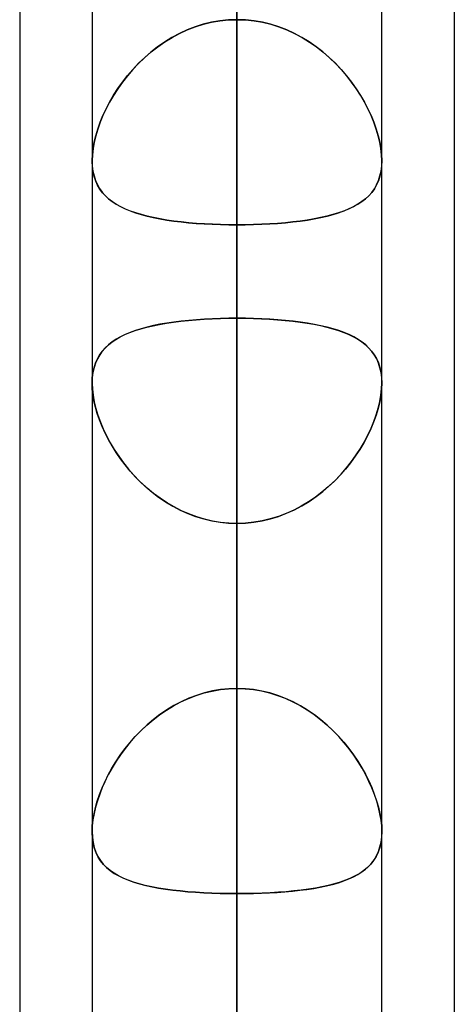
# Model space of a CAD drawing. Header units: millimetres. Extents: x -120 to 100, y -270 to 270.
# Tile 15 of 79: x -50 to -46.98, y -117.39 to -110.54. Entities that reach past the tile are written whole.
import ezdxf

# ---------------------------------------------------------------- set-up
doc = ezdxf.new("R2010")
doc.units = ezdxf.units.MM
doc.layers.add('MAIN-1', color=7, linetype='Continuous')
doc.layers.add('MAIN-2', color=7, linetype='Continuous')

msp = doc.modelspace()

# ---------------------------------------------------------------- linework, layer by layer
at = {"layer": 'MAIN-1'}
for p, q in [((-48.4888, 0), (-48.4888, -138.9628)), ((-49.4963, 0), (-49.4963, -138.4234)), ((-47.4813, -138.299), (-47.4813, 0)), ((-50, -72.5946), (-50, -139.2762)), ((-46.9775, -73.0349), (-46.9775, -138.4973)), ((-49.4963, -111.5247), (-49.4963, -111.5238)), ((-49.4963, -111.5256), (-49.4963, -111.5247)), ((-49.4963, -111.5264), (-49.4963, -111.5256)), ((-49.4963, -111.5273), (-49.4963, -111.5264)), ((-49.4963, -111.5282), (-49.4963, -111.5273)), ((-49.4962, -111.5291), (-49.4963, -111.5282)), ((-47.4812, -111.5254), (-47.4813, -111.5258)), ((-47.4812, -111.5239), (-47.4812, -111.5242)), ((-47.4812, -111.5242), (-47.4812, -111.5245)), ((-47.4812, -111.5245), (-47.4812, -111.5248)), ((-47.4812, -111.5248), (-47.4812, -111.5251)), ((-47.4812, -111.5251), (-47.4812, -111.5254)), ((-47.4813, -113.069), (-47.4812, -113.0692)), ((-47.4812, -113.0692), (-47.4812, -113.0694)), ((-47.4812, -113.0694), (-47.4812, -113.0696)), ((-47.4812, -113.0696), (-47.4812, -113.0698)), ((-47.4812, -113.0698), (-47.4812, -113.07)), ((-47.4812, -113.07), (-47.4812, -113.0702)), ((-49.4963, -116.1873), (-49.4963, -116.1859)), ((-49.4963, -116.1888), (-49.4963, -116.1873)), ((-49.4963, -116.1902), (-49.4963, -116.1888)), ((-49.4963, -116.1917), (-49.4963, -116.1902)), ((-49.4962, -116.1931), (-49.4963, -116.1917)), ((-49.4962, -116.1946), (-49.4962, -116.1931))]:
    msp.add_line(p, q, dxfattribs=at)
at = {"layer": 'MAIN-2'}
for p, q in [((-48.4888, 0), (-48.4888, -137.4307)), ((-48.4888, 0), (-48.4888, -126.3116)), ((-48.4888, 0), (-48.4888, -127.7372)), ((-48.4888, 0), (-48.4888, -115.1915)), ((-48.4888, 0), (-48.4888, -116.6172)), ((-48.4888, -138.9628), (-48.4888, 0)), ((-48.4888, -137.4307), (-48.4888, 0)), ((-48.4888, -127.7372), (-48.4888, 0)), ((-48.4888, -126.3116), (-48.4888, 0)), ((-48.4888, -116.6172), (-48.4888, 0)), ((-48.4888, -115.1915), (-48.4888, 0)), ((-48.4888, -90.37), (-48.4888, -121.9075)), ((-48.4888, -123.9225), (-48.4888, -91.7966)), ((-48.4888, -101.4958), (-48.4888, -137.6245)), ((-48.4888, -139.6395), (-48.4888, -102.9219)), ((-48.4888, -102.9219), (-48.4888, -112.619)), ((-48.4888, -112.619), (-48.4888, -102.9219)), ((-48.4888, -115.1915), (-48.4888, -105.496)), ((-48.4888, -105.496), (-48.4888, -115.1915)), ((-48.4888, -107.6956), (-48.4888, -111.9701)), ((-48.4888, -111.9701), (-48.4888, -107.6956)), ((-48.4888, -107.6956), (-48.4888, -117.3861)), ((-48.4888, -117.3861), (-48.4888, -107.6956)), ((-48.6072, -110.5531), (-48.5482, -110.547)), ((-48.5482, -110.547), (-48.6072, -110.5532)), ((-48.5482, -110.547), (-48.4888, -110.545)), ((-48.4888, -110.545), (-48.5482, -110.547)), ((-48.4888, -110.545), (-48.4293, -110.547)), ((-48.4293, -110.547), (-48.4888, -110.545)), ((-48.4293, -110.547), (-48.3703, -110.5532)), ((-48.3703, -110.5531), (-48.4293, -110.547)), ((-48.8356, -110.6165), (-48.8896, -110.6413)), ((-48.8884, -110.6407), (-48.8344, -110.616)), ((-48.78, -110.595), (-48.8356, -110.6165)), ((-48.8344, -110.616), (-48.7791, -110.5947)), ((-48.7232, -110.5772), (-48.78, -110.595)), ((-48.7791, -110.5947), (-48.7227, -110.5771)), ((-48.6656, -110.5632), (-48.7232, -110.5772)), ((-48.7227, -110.5771), (-48.6654, -110.5632)), ((-48.6072, -110.5532), (-48.6656, -110.5632)), ((-48.6654, -110.5632), (-48.6072, -110.5531)), ((-48.3121, -110.5632), (-48.3703, -110.5531)), ((-48.3703, -110.5532), (-48.3119, -110.5632)), ((-48.2548, -110.5771), (-48.3121, -110.5632)), ((-48.3119, -110.5632), (-48.2543, -110.5772)), ((-48.1984, -110.5947), (-48.2548, -110.5771)), ((-48.2543, -110.5772), (-48.1975, -110.595)), ((-48.1431, -110.616), (-48.1984, -110.5947)), ((-48.1975, -110.595), (-48.1419, -110.6165)), ((-48.0891, -110.6407), (-48.1431, -110.616)), ((-48.1419, -110.6165), (-48.0879, -110.6413)), ((-48.9419, -110.6693), (-48.9924, -110.7003)), ((-48.9911, -110.6994), (-48.9406, -110.6686)), ((-48.8896, -110.6413), (-48.9419, -110.6693)), ((-48.9406, -110.6686), (-48.8884, -110.6407)), ((-48.0368, -110.6686), (-48.0891, -110.6407)), ((-48.0879, -110.6413), (-48.0356, -110.6693)), ((-47.9864, -110.6994), (-48.0368, -110.6686)), ((-48.0356, -110.6693), (-47.9851, -110.7003)), ((-49.041, -110.734), (-49.0877, -110.7703)), ((-49.0861, -110.769), (-49.0396, -110.7329)), ((-48.9924, -110.7003), (-49.041, -110.734)), ((-49.0396, -110.7329), (-48.9911, -110.6994)), ((-47.938, -110.7329), (-47.9864, -110.6994)), ((-47.9851, -110.7003), (-47.9365, -110.734)), ((-47.8914, -110.769), (-47.938, -110.7329)), ((-47.9365, -110.734), (-47.8898, -110.7703)), ((-49.1322, -110.8089), (-49.1743, -110.8493)), ((-49.1728, -110.8477), (-49.1305, -110.8073)), ((-49.0877, -110.7703), (-49.1322, -110.8089)), ((-49.1305, -110.8073), (-49.0861, -110.769)), ((-47.847, -110.8073), (-47.8914, -110.769)), ((-47.8898, -110.7703), (-47.8453, -110.8089)), ((-47.8047, -110.8477), (-47.847, -110.8073)), ((-47.8453, -110.8089), (-47.8032, -110.8493)), ((-49.214, -110.8914), (-49.2512, -110.9348)), ((-49.2503, -110.9336), (-49.2127, -110.89)), ((-49.1743, -110.8493), (-49.214, -110.8914)), ((-49.2127, -110.89), (-49.1728, -110.8477)), ((-47.7648, -110.89), (-47.8047, -110.8477)), ((-47.8032, -110.8493), (-47.7635, -110.8914)), ((-47.7272, -110.9336), (-47.7648, -110.89)), ((-47.7635, -110.8914), (-47.7263, -110.9348)), ((-49.2512, -110.9348), (-49.2859, -110.9793)), ((-49.2853, -110.9784), (-49.2503, -110.9336)), ((-47.6922, -110.9784), (-47.7272, -110.9336)), ((-47.7263, -110.9348), (-47.6916, -110.9793)), ((-49.3181, -111.0247), (-49.3477, -111.0706)), ((-49.3476, -111.0705), (-49.3177, -111.0241)), ((-49.2859, -110.9793), (-49.3181, -111.0247)), ((-49.3177, -111.0241), (-49.2853, -110.9784)), ((-47.6598, -111.0241), (-47.6922, -110.9784)), ((-47.6916, -110.9793), (-47.6594, -111.0247)), ((-47.6299, -111.0705), (-47.6598, -111.0241)), ((-47.6594, -111.0247), (-47.6298, -111.0706)), ((-49.3749, -111.1173), (-49.3476, -111.0705)), ((-49.3477, -111.0706), (-49.3747, -111.1169)), ((-47.6026, -111.1173), (-47.6299, -111.0705)), ((-47.6298, -111.0706), (-47.6028, -111.1169)), ((-49.4214, -111.2111), (-49.3995, -111.1642)), ((-49.3992, -111.1637), (-49.4213, -111.2107)), ((-49.3995, -111.1642), (-49.3749, -111.1173)), ((-49.3747, -111.1169), (-49.3992, -111.1637)), ((-47.6028, -111.1169), (-47.5783, -111.1637)), ((-47.578, -111.1642), (-47.6026, -111.1173)), ((-47.5783, -111.1637), (-47.5562, -111.2107)), ((-47.5561, -111.2111), (-47.578, -111.1642)), ((-49.4408, -111.2581), (-49.4214, -111.2111)), ((-49.4213, -111.2107), (-49.4407, -111.2578)), ((-47.5562, -111.2107), (-47.5368, -111.2578)), ((-47.5367, -111.2581), (-47.5561, -111.2111)), ((-49.4407, -111.2578), (-49.4574, -111.3046)), ((-49.4574, -111.3048), (-49.4408, -111.2581)), ((-47.5368, -111.2578), (-47.5201, -111.3046)), ((-47.5201, -111.3048), (-47.5367, -111.2581)), ((-49.4712, -111.351), (-49.4822, -111.3966)), ((-49.4821, -111.3964), (-49.4712, -111.351)), ((-49.4574, -111.3046), (-49.4712, -111.351)), ((-49.4712, -111.351), (-49.4574, -111.3048)), ((-47.5201, -111.3046), (-47.5063, -111.351)), ((-47.5063, -111.351), (-47.5201, -111.3048)), ((-47.5063, -111.351), (-47.4953, -111.3966)), ((-47.4954, -111.3964), (-47.5063, -111.351)), ((-49.4947, -111.4833), (-49.49, -111.4408)), ((-49.49, -111.4409), (-49.4947, -111.4833)), ((-49.49, -111.4408), (-49.4821, -111.3964)), ((-49.4822, -111.3966), (-49.49, -111.4409)), ((-47.4875, -111.4408), (-47.4954, -111.3964)), ((-47.4953, -111.3966), (-47.4875, -111.4409)), ((-47.4828, -111.4833), (-47.4875, -111.4408)), ((-47.4875, -111.4409), (-47.4828, -111.4833)), ((-49.4963, -111.5238), (-49.4947, -111.4833)), ((-49.4947, -111.4833), (-49.4963, -111.5239)), ((-47.4828, -111.4833), (-47.4812, -111.5239)), ((-47.4812, -111.5238), (-47.4828, -111.4833)), ((-49.4963, -111.5239), (-49.4948, -111.5615)), ((-49.4944, -111.5663), (-49.4962, -111.5291)), ((-49.4948, -111.5615), (-49.4904, -111.5972)), ((-49.4896, -111.6016), (-49.4944, -111.5663)), ((-47.4828, -111.5631), (-47.4874, -111.5988)), ((-47.4871, -111.5972), (-47.4827, -111.5614)), ((-47.4813, -111.5258), (-47.4828, -111.5631)), ((-47.4827, -111.5614), (-47.4812, -111.5238)), ((-49.4904, -111.5972), (-49.483, -111.631)), ((-49.4819, -111.635), (-49.4896, -111.6016)), ((-49.483, -111.631), (-49.4728, -111.6626)), ((-49.4714, -111.6663), (-49.4819, -111.635)), ((-47.4949, -111.6324), (-47.5051, -111.6638)), ((-47.5047, -111.6627), (-47.4945, -111.631)), ((-47.4874, -111.5988), (-47.4949, -111.6324)), ((-47.4945, -111.631), (-47.4871, -111.5972)), ((-49.4728, -111.6626), (-49.4599, -111.6918)), ((-49.4582, -111.6953), (-49.4714, -111.6663)), ((-49.4599, -111.6918), (-49.4444, -111.7189)), ((-49.4423, -111.7221), (-49.4582, -111.6953)), ((-47.5181, -111.6929), (-47.5337, -111.7199)), ((-47.5333, -111.7193), (-47.5177, -111.6921)), ((-47.5051, -111.6638), (-47.5181, -111.6929)), ((-47.5177, -111.6921), (-47.5047, -111.6627)), ((-49.4444, -111.7189), (-49.4264, -111.744)), ((-49.424, -111.747), (-49.4423, -111.7221)), ((-49.4264, -111.744), (-49.4059, -111.7672)), ((-49.4033, -111.7699), (-49.424, -111.747)), ((-49.4059, -111.7672), (-49.383, -111.7886)), ((-49.3803, -111.791), (-49.4033, -111.7699)), ((-47.5723, -111.768), (-47.5953, -111.7893)), ((-47.5949, -111.789), (-47.572, -111.7677)), ((-47.5518, -111.7449), (-47.5723, -111.768)), ((-47.572, -111.7677), (-47.5514, -111.7445)), ((-47.5337, -111.7199), (-47.5518, -111.7449)), ((-47.5514, -111.7445), (-47.5333, -111.7193)), ((-49.383, -111.7886), (-49.3577, -111.8085)), ((-49.355, -111.8104), (-49.3803, -111.791)), ((-49.3577, -111.8085), (-49.3299, -111.8269)), ((-49.3273, -111.8284), (-49.355, -111.8104)), ((-49.3299, -111.8269), (-49.2996, -111.8439)), ((-49.2973, -111.8451), (-49.3273, -111.8284)), ((-49.2996, -111.8439), (-49.2671, -111.8595)), ((-49.2649, -111.8605), (-49.2973, -111.8451)), ((-47.6787, -111.8443), (-47.7113, -111.8599)), ((-47.7101, -111.8594), (-47.6777, -111.8438)), ((-47.6485, -111.8274), (-47.6787, -111.8443)), ((-47.6777, -111.8438), (-47.6477, -111.827)), ((-47.6207, -111.8091), (-47.6485, -111.8274)), ((-47.6477, -111.827), (-47.6201, -111.8087)), ((-47.5953, -111.7893), (-47.6207, -111.8091)), ((-47.6201, -111.8087), (-47.5949, -111.789)), ((-49.2671, -111.8595), (-49.2322, -111.8739)), ((-49.2301, -111.8747), (-49.2649, -111.8605)), ((-49.2322, -111.8739), (-49.195, -111.8871)), ((-49.1931, -111.8877), (-49.2301, -111.8747)), ((-49.195, -111.8871), (-49.1555, -111.8991)), ((-49.1539, -111.8996), (-49.1931, -111.8877)), ((-49.1555, -111.8991), (-49.1141, -111.9101)), ((-49.1124, -111.9105), (-49.1539, -111.8996)), ((-49.1141, -111.9101), (-49.0706, -111.92)), ((-49.0688, -111.9204), (-49.1124, -111.9105)), ((-49.0706, -111.92), (-49.0251, -111.9289)), ((-47.9077, -111.9202), (-47.9531, -111.9291)), ((-47.9519, -111.9288), (-47.9063, -111.9199)), ((-47.8643, -111.9103), (-47.9077, -111.9202)), ((-47.9063, -111.9199), (-47.8627, -111.9099)), ((-47.8228, -111.8994), (-47.8643, -111.9103)), ((-47.8627, -111.9099), (-47.8211, -111.8989)), ((-47.7834, -111.8874), (-47.8228, -111.8994)), ((-47.8211, -111.8989), (-47.7818, -111.8869)), ((-47.7462, -111.8742), (-47.7834, -111.8874)), ((-47.7818, -111.8869), (-47.7448, -111.8737)), ((-47.7113, -111.8599), (-47.7462, -111.8742)), ((-47.7448, -111.8737), (-47.7101, -111.8594)), ((-49.0233, -111.9292), (-49.0688, -111.9204)), ((-49.0251, -111.9289), (-48.9778, -111.9369)), ((-48.976, -111.9372), (-49.0233, -111.9292)), ((-48.9778, -111.9369), (-48.9287, -111.9439)), ((-48.927, -111.9442), (-48.976, -111.9372)), ((-48.9287, -111.9439), (-48.8779, -111.9501)), ((-48.8762, -111.9503), (-48.927, -111.9442)), ((-48.8779, -111.9501), (-48.8255, -111.9554)), ((-48.8239, -111.9556), (-48.8762, -111.9503)), ((-48.8255, -111.9554), (-48.7717, -111.9599)), ((-48.7701, -111.9601), (-48.8239, -111.9556)), ((-48.7717, -111.9599), (-48.7167, -111.9636)), ((-48.7153, -111.9637), (-48.7701, -111.9601)), ((-48.7167, -111.9636), (-48.6606, -111.9664)), ((-48.6596, -111.9665), (-48.7153, -111.9637)), ((-48.6606, -111.9664), (-48.6037, -111.9685)), ((-48.6033, -111.9685), (-48.6596, -111.9665)), ((-48.6037, -111.9685), (-48.5464, -111.9697)), ((-48.5463, -111.9697), (-48.6033, -111.9685)), ((-48.5464, -111.9697), (-48.4888, -111.9701)), ((-48.4888, -111.9701), (-48.5463, -111.9697)), ((-48.4312, -111.9697), (-48.4888, -111.9701)), ((-48.4888, -111.9701), (-48.431, -111.9697)), ((-48.4888, -121.6605), (-48.4888, -111.9701)), ((-48.4888, -111.9701), (-48.4888, -121.6605)), ((-48.3739, -111.9685), (-48.4312, -111.9697)), ((-48.431, -111.9697), (-48.3737, -111.9685)), ((-48.3172, -111.9664), (-48.3739, -111.9685)), ((-48.3737, -111.9685), (-48.3171, -111.9665)), ((-48.2612, -111.9636), (-48.3172, -111.9664)), ((-48.3171, -111.9665), (-48.2612, -111.9636)), ((-48.2062, -111.96), (-48.2612, -111.9636)), ((-48.2612, -111.9636), (-48.2062, -111.96)), ((-48.2062, -111.96), (-48.1521, -111.9554)), ((-48.1526, -111.9555), (-48.2062, -111.96)), ((-48.1002, -111.9502), (-48.1526, -111.9555)), ((-48.1521, -111.9554), (-48.0996, -111.9501)), ((-48.0494, -111.944), (-48.1002, -111.9502)), ((-48.0996, -111.9501), (-48.0486, -111.9439)), ((-48.0004, -111.937), (-48.0494, -111.944)), ((-48.0486, -111.9439), (-47.9994, -111.9368)), ((-47.9531, -111.9291), (-48.0004, -111.937)), ((-47.9994, -111.9368), (-47.9519, -111.9288)), ((-49.1157, -112.6813), (-49.0722, -112.6711)), ((-49.0701, -112.6706), (-49.1138, -112.6808)), ((-49.0722, -112.6711), (-49.0267, -112.6618)), ((-49.0246, -112.6615), (-49.0701, -112.6706)), ((-49.0267, -112.6618), (-48.9794, -112.6536)), ((-48.9772, -112.6532), (-49.0246, -112.6615)), ((-48.9794, -112.6536), (-48.9302, -112.6463)), ((-48.928, -112.646), (-48.9772, -112.6532)), ((-48.9302, -112.6463), (-48.8792, -112.6398)), ((-48.8771, -112.6396), (-48.928, -112.646)), ((-48.8792, -112.6398), (-48.8265, -112.6343)), ((-48.8247, -112.6341), (-48.8771, -112.6396)), ((-48.8265, -112.6343), (-48.7725, -112.6296)), ((-48.7707, -112.6294), (-48.8247, -112.6341)), ((-48.7725, -112.6296), (-48.7174, -112.6258)), ((-48.7157, -112.6257), (-48.7707, -112.6294)), ((-48.7174, -112.6258), (-48.6614, -112.6228)), ((-48.6599, -112.6227), (-48.7157, -112.6257)), ((-48.6614, -112.6228), (-48.6045, -112.6207)), ((-48.6034, -112.6206), (-48.6599, -112.6227)), ((-48.6045, -112.6207), (-48.5469, -112.6194)), ((-48.5463, -112.6194), (-48.6034, -112.6206)), ((-48.5469, -112.6194), (-48.4888, -112.619)), ((-48.4888, -112.619), (-48.5463, -112.6194)), ((-48.4888, -112.619), (-48.4888, -153.3415)), ((-48.4305, -112.6194), (-48.4888, -112.619)), ((-48.4888, -112.619), (-48.4312, -112.6194)), ((-48.4312, -112.6194), (-48.3742, -112.6206)), ((-48.3729, -112.6207), (-48.4305, -112.6194)), ((-48.3742, -112.6206), (-48.3178, -112.6227)), ((-48.316, -112.6228), (-48.3729, -112.6207)), ((-48.3178, -112.6227), (-48.262, -112.6256)), ((-48.26, -112.6258), (-48.316, -112.6228)), ((-48.262, -112.6256), (-48.2071, -112.6294)), ((-48.2049, -112.6296), (-48.26, -112.6258)), ((-48.2071, -112.6294), (-48.1532, -112.6341)), ((-48.1508, -112.6343), (-48.2049, -112.6296)), ((-48.1532, -112.6341), (-48.1007, -112.6395)), ((-48.0981, -112.6399), (-48.1508, -112.6343)), ((-48.1007, -112.6395), (-48.0499, -112.6459)), ((-48.0471, -112.6463), (-48.0981, -112.6399)), ((-48.0499, -112.6459), (-48.0008, -112.6532)), ((-47.9979, -112.6536), (-48.0471, -112.6463)), ((-48.0008, -112.6532), (-47.9534, -112.6614)), ((-47.9505, -112.6619), (-47.9979, -112.6536)), ((-47.9534, -112.6614), (-47.9079, -112.6705)), ((-47.905, -112.6711), (-47.9505, -112.6619)), ((-47.9079, -112.6705), (-47.8643, -112.6807)), ((-47.8615, -112.6814), (-47.905, -112.6711)), ((-49.3006, -112.7489), (-49.2682, -112.733)), ((-49.2662, -112.7321), (-49.2986, -112.7478)), ((-49.2682, -112.733), (-49.2335, -112.7184)), ((-49.2315, -112.7176), (-49.2662, -112.7321)), ((-49.2335, -112.7184), (-49.1965, -112.7049)), ((-49.1945, -112.7042), (-49.2315, -112.7176)), ((-49.1965, -112.7049), (-49.1572, -112.6926)), ((-49.1553, -112.692), (-49.1945, -112.7042)), ((-49.1572, -112.6926), (-49.1157, -112.6813)), ((-49.1138, -112.6808), (-49.1553, -112.692)), ((-47.8643, -112.6807), (-47.8228, -112.6918)), ((-47.82, -112.6927), (-47.8615, -112.6814)), ((-47.8228, -112.6918), (-47.7835, -112.7041)), ((-47.7807, -112.705), (-47.82, -112.6927)), ((-47.7835, -112.7041), (-47.7466, -112.7174)), ((-47.7437, -112.7185), (-47.7807, -112.705)), ((-47.7466, -112.7174), (-47.7118, -112.7318)), ((-47.709, -112.7332), (-47.7437, -112.7185)), ((-47.7118, -112.7318), (-47.6795, -112.7476)), ((-47.6766, -112.7491), (-47.709, -112.7332)), ((-49.4061, -112.8261), (-49.3833, -112.8046)), ((-49.3815, -112.803), (-49.4046, -112.8246)), ((-49.3833, -112.8046), (-49.3582, -112.7846)), ((-49.3562, -112.7832), (-49.3815, -112.803)), ((-49.3582, -112.7846), (-49.3306, -112.7661)), ((-49.3286, -112.7648), (-49.3562, -112.7832)), ((-49.3306, -112.7661), (-49.3006, -112.7489)), ((-49.2986, -112.7478), (-49.3286, -112.7648)), ((-47.6795, -112.7476), (-47.6494, -112.7645)), ((-47.6466, -112.7663), (-47.6766, -112.7491)), ((-47.6494, -112.7645), (-47.6218, -112.7828)), ((-47.619, -112.7848), (-47.6466, -112.7663)), ((-47.6218, -112.7828), (-47.5965, -112.8026)), ((-47.5939, -112.8049), (-47.619, -112.7848)), ((-47.5965, -112.8026), (-47.5734, -112.8241)), ((-47.5712, -112.8264), (-47.5939, -112.8049)), ((-49.4599, -112.9019), (-49.4445, -112.8747)), ((-49.4436, -112.8733), (-49.4594, -112.9008)), ((-49.4445, -112.8747), (-49.4265, -112.8494)), ((-49.4253, -112.848), (-49.4436, -112.8733)), ((-49.4265, -112.8494), (-49.4061, -112.8261)), ((-49.4046, -112.8246), (-49.4253, -112.848)), ((-47.5734, -112.8241), (-47.5526, -112.8474)), ((-47.5508, -112.8498), (-47.5712, -112.8264)), ((-47.5526, -112.8474), (-47.5343, -112.8727)), ((-47.5328, -112.875), (-47.5508, -112.8498)), ((-47.5343, -112.8727), (-47.5185, -112.9001)), ((-47.5174, -112.9023), (-47.5328, -112.875)), ((-49.483, -112.9628), (-49.4728, -112.9313)), ((-49.4725, -112.9304), (-49.4828, -112.9623)), ((-49.4728, -112.9313), (-49.4599, -112.9019)), ((-49.4594, -112.9008), (-49.4725, -112.9304)), ((-47.5185, -112.9001), (-47.5053, -112.9296)), ((-47.5045, -112.9317), (-47.5174, -112.9023)), ((-47.5053, -112.9296), (-47.4949, -112.9614)), ((-47.4944, -112.9633), (-47.5045, -112.9317)), ((-49.4903, -112.9963), (-49.4948, -113.0323)), ((-49.4948, -113.0322), (-49.4903, -112.9966)), ((-49.4828, -112.9623), (-49.4903, -112.9963)), ((-49.4903, -112.9966), (-49.483, -112.9628)), ((-47.4949, -112.9614), (-47.4874, -112.9953)), ((-47.4871, -112.9971), (-47.4944, -112.9633)), ((-47.4874, -112.9953), (-47.4828, -113.0312)), ((-47.4827, -113.0328), (-47.4871, -112.9971)), ((-49.4963, -113.0695), (-49.4948, -113.0322)), ((-49.4948, -113.0323), (-49.4963, -113.0702)), ((-49.4949, -113.1088), (-49.4963, -113.0695)), ((-49.4963, -113.0702), (-49.4947, -113.1115)), ((-47.4828, -113.0312), (-47.4813, -113.069)), ((-47.4828, -113.1109), (-47.4812, -113.0702)), ((-47.4812, -113.0702), (-47.4828, -113.1115)), ((-47.4812, -113.0702), (-47.4827, -113.0328)), ((-49.4905, -113.1498), (-49.4949, -113.1088)), ((-49.4947, -113.1115), (-49.4898, -113.1548)), ((-49.4832, -113.1925), (-49.4905, -113.1498)), ((-47.4828, -113.1115), (-47.4877, -113.1548)), ((-47.4875, -113.1534), (-47.4828, -113.1109)), ((-49.4898, -113.1548), (-49.4816, -113.2001)), ((-49.473, -113.2364), (-49.4832, -113.1925)), ((-49.4816, -113.2001), (-49.4703, -113.2463)), ((-47.4959, -113.2001), (-47.5072, -113.2463)), ((-47.5064, -113.2434), (-47.4954, -113.1979)), ((-47.4877, -113.1548), (-47.4959, -113.2001)), ((-47.4954, -113.1979), (-47.4875, -113.1534)), ((-49.46, -113.281), (-49.473, -113.2364)), ((-49.4703, -113.2463), (-49.456, -113.2934)), ((-49.4444, -113.3261), (-49.46, -113.281)), ((-47.5072, -113.2463), (-47.5215, -113.2934)), ((-47.5203, -113.2897), (-47.5064, -113.2434)), ((-49.456, -113.2934), (-49.4387, -113.341)), ((-49.4263, -113.3714), (-49.4444, -113.3261)), ((-49.4387, -113.341), (-49.4186, -113.3888)), ((-47.5388, -113.341), (-47.5589, -113.3888)), ((-47.5564, -113.3833), (-47.537, -113.3364)), ((-47.5215, -113.2934), (-47.5388, -113.341)), ((-47.537, -113.3364), (-47.5203, -113.2897)), ((-49.4056, -113.4167), (-49.4263, -113.3714)), ((-49.4186, -113.3888), (-49.3957, -113.4367)), ((-49.3826, -113.4619), (-49.4056, -113.4167)), ((-47.5589, -113.3888), (-47.5818, -113.4367)), ((-47.5785, -113.4302), (-47.5564, -113.3833)), ((-49.3957, -113.4367), (-49.3702, -113.4844)), ((-49.3572, -113.5068), (-49.3826, -113.4619)), ((-49.3702, -113.4844), (-49.342, -113.5315)), ((-47.6073, -113.4844), (-47.6355, -113.5315)), ((-47.6303, -113.5232), (-47.6031, -113.4769)), ((-47.5818, -113.4367), (-47.6073, -113.4844)), ((-47.6031, -113.4769), (-47.5785, -113.4302)), ((-49.3293, -113.5514), (-49.3572, -113.5068)), ((-49.342, -113.5315), (-49.3114, -113.5779)), ((-49.299, -113.5955), (-49.3293, -113.5514)), ((-47.6355, -113.5315), (-47.6661, -113.5779)), ((-47.6601, -113.5692), (-47.6303, -113.5232)), ((-49.3114, -113.5779), (-49.2784, -113.6233)), ((-49.2663, -113.6388), (-49.299, -113.5955)), ((-49.2784, -113.6233), (-49.243, -113.6674)), ((-47.6991, -113.6233), (-47.7345, -113.6674)), ((-47.7275, -113.659), (-47.6925, -113.6146)), ((-47.6661, -113.5779), (-47.6991, -113.6233)), ((-47.6925, -113.6146), (-47.6601, -113.5692)), ((-49.2313, -113.6812), (-49.2663, -113.6388)), ((-49.243, -113.6674), (-49.2054, -113.7102)), ((-49.1939, -113.7224), (-49.2313, -113.6812)), ((-47.7345, -113.6674), (-47.7721, -113.7102)), ((-47.7649, -113.7023), (-47.7275, -113.659)), ((-49.2054, -113.7102), (-49.1656, -113.7512)), ((-49.1543, -113.7622), (-49.1939, -113.7224)), ((-49.1656, -113.7512), (-49.1236, -113.7904)), ((-49.1124, -113.8003), (-49.1543, -113.7622)), ((-47.8119, -113.7512), (-47.8539, -113.7904)), ((-47.8472, -113.7845), (-47.8049, -113.7442)), ((-47.7721, -113.7102), (-47.8119, -113.7512)), ((-47.8049, -113.7442), (-47.7649, -113.7023)), ((-49.1236, -113.7904), (-49.0796, -113.8276)), ((-49.0685, -113.8364), (-49.1124, -113.8003)), ((-49.0796, -113.8276), (-49.0336, -113.8626)), ((-47.8979, -113.8276), (-47.9439, -113.8626)), ((-47.9385, -113.8587), (-47.8918, -113.8228)), ((-47.8539, -113.7904), (-47.8979, -113.8276)), ((-47.8918, -113.8228), (-47.8472, -113.7845)), ((-49.0227, -113.8703), (-49.0685, -113.8364)), ((-49.0336, -113.8626), (-48.9856, -113.8951)), ((-48.9752, -113.9016), (-49.0227, -113.8703)), ((-48.9856, -113.8951), (-48.9358, -113.9249)), ((-48.9259, -113.9304), (-48.9752, -113.9016)), ((-47.9919, -113.8951), (-48.0417, -113.9249)), ((-48.0376, -113.9226), (-47.9871, -113.892)), ((-47.9439, -113.8626), (-47.9919, -113.8951)), ((-47.9871, -113.892), (-47.9385, -113.8587)), ((-48.9358, -113.9249), (-48.8842, -113.9519)), ((-48.875, -113.9563), (-48.9259, -113.9304)), ((-48.8842, -113.9519), (-48.8309, -113.9758)), ((-48.8226, -113.9793), (-48.875, -113.9563)), ((-48.0933, -113.9519), (-48.1466, -113.9758)), ((-48.1438, -113.9747), (-48.0898, -113.9502)), ((-48.0417, -113.9249), (-48.0933, -113.9519)), ((-48.0898, -113.9502), (-48.0376, -113.9226)), ((-48.8309, -113.9758), (-48.7763, -113.9965)), ((-48.7688, -113.999), (-48.8226, -113.9793)), ((-48.7763, -113.9965), (-48.7204, -114.0137)), ((-48.7142, -114.0153), (-48.7688, -113.999)), ((-48.7204, -114.0137), (-48.6634, -114.0272)), ((-48.6587, -114.0282), (-48.7142, -114.0153)), ((-48.6634, -114.0272), (-48.6056, -114.037)), ((-48.6026, -114.0374), (-48.6587, -114.0282)), ((-48.6056, -114.037), (-48.5474, -114.0429)), ((-48.5459, -114.043), (-48.6026, -114.0374)), ((-48.3719, -114.037), (-48.4301, -114.0429)), ((-48.4296, -114.0429), (-48.3709, -114.0369)), ((-48.3141, -114.0272), (-48.3719, -114.037)), ((-48.3709, -114.0369), (-48.3129, -114.027)), ((-48.2571, -114.0137), (-48.3141, -114.0272)), ((-48.3129, -114.027), (-48.2556, -114.0133)), ((-48.2012, -113.9965), (-48.2571, -114.0137)), ((-48.2556, -114.0133), (-48.1992, -113.9958)), ((-48.1466, -113.9758), (-48.2012, -113.9965)), ((-48.1992, -113.9958), (-48.1438, -113.9747)), ((-48.5474, -114.0429), (-48.4888, -114.0449)), ((-48.4888, -114.0449), (-48.5459, -114.043)), ((-48.4888, -114.0449), (-48.4296, -114.0429)), ((-48.4301, -114.0429), (-48.4888, -114.0449)), ((-48.4888, -155.3565), (-48.4888, -114.0449)), ((-48.4888, -114.0449), (-48.4888, -123.7404)), ((-48.4888, -123.7404), (-48.4888, -114.0449)), ((-48.6614, -115.2093), (-48.6045, -115.1995)), ((-48.6034, -115.1993), (-48.6599, -115.209)), ((-48.6045, -115.1995), (-48.5469, -115.1935)), ((-48.5463, -115.1935), (-48.6034, -115.1993)), ((-48.5469, -115.1935), (-48.4888, -115.1915)), ((-48.4888, -115.1915), (-48.5463, -115.1935)), ((-48.4888, -115.1915), (-48.4312, -115.1935)), ((-48.4306, -115.1935), (-48.4888, -115.1915)), ((-48.4312, -115.1935), (-48.3741, -115.1993)), ((-48.373, -115.1995), (-48.4306, -115.1935)), ((-48.3741, -115.1993), (-48.3176, -115.209)), ((-48.3161, -115.2093), (-48.373, -115.1995)), ((-48.8793, -115.2848), (-48.8266, -115.2608)), ((-48.8246, -115.2599), (-48.877, -115.2837)), ((-48.8266, -115.2608), (-48.7725, -115.2401)), ((-48.7706, -115.2394), (-48.8246, -115.2599)), ((-48.7725, -115.2401), (-48.7174, -115.2229)), ((-48.7156, -115.2224), (-48.7706, -115.2394)), ((-48.7174, -115.2229), (-48.6614, -115.2093)), ((-48.6599, -115.209), (-48.7156, -115.2224)), ((-48.3176, -115.209), (-48.2619, -115.2224)), ((-48.2601, -115.2229), (-48.3161, -115.2093)), ((-48.2619, -115.2224), (-48.2069, -115.2394)), ((-48.205, -115.2401), (-48.2601, -115.2229)), ((-48.2069, -115.2394), (-48.1529, -115.2599)), ((-48.1509, -115.2608), (-48.205, -115.2401)), ((-48.1529, -115.2599), (-48.1005, -115.2837)), ((-48.0982, -115.2848), (-48.1509, -115.2608)), ((-48.9771, -115.3402), (-49.0245, -115.3725)), ((-48.9795, -115.3418), (-48.9303, -115.3119)), ((-48.9279, -115.3106), (-48.9771, -115.3402)), ((-48.9303, -115.3119), (-48.8793, -115.2848)), ((-48.877, -115.2837), (-48.9279, -115.3106)), ((-48.1005, -115.2837), (-48.0496, -115.3106)), ((-48.0472, -115.3119), (-48.0982, -115.2848)), ((-48.0496, -115.3106), (-48.0004, -115.3402)), ((-47.998, -115.3418), (-48.0472, -115.3119)), ((-48.0004, -115.3402), (-47.953, -115.3725)), ((-49.1159, -115.4462), (-49.0724, -115.4092)), ((-49.0701, -115.4073), (-49.1137, -115.4443)), ((-49.0724, -115.4092), (-49.0269, -115.3743)), ((-49.0245, -115.3725), (-49.0701, -115.4073)), ((-49.0269, -115.3743), (-48.9795, -115.3418)), ((-47.9506, -115.3743), (-47.998, -115.3418)), ((-47.953, -115.3725), (-47.9074, -115.4073)), ((-47.9051, -115.4092), (-47.9506, -115.3743)), ((-47.9074, -115.4073), (-47.8638, -115.4443)), ((-47.8616, -115.4462), (-47.9051, -115.4092)), ((-49.1574, -115.4853), (-49.1159, -115.4462)), ((-49.1137, -115.4443), (-49.1552, -115.4832)), ((-47.8638, -115.4443), (-47.8223, -115.4832)), ((-47.8201, -115.4853), (-47.8616, -115.4462)), ((-49.2338, -115.5683), (-49.1967, -115.5261)), ((-49.1945, -115.5237), (-49.2315, -115.5655)), ((-49.1967, -115.5261), (-49.1574, -115.4853)), ((-49.1552, -115.4832), (-49.1945, -115.5237)), ((-47.8223, -115.4832), (-47.783, -115.5237)), ((-47.7808, -115.5261), (-47.8201, -115.4853)), ((-47.783, -115.5237), (-47.746, -115.5655)), ((-47.7437, -115.5683), (-47.7808, -115.5261)), ((-49.3009, -115.6558), (-49.2685, -115.6116)), ((-49.2662, -115.6086), (-49.2986, -115.6525)), ((-49.2685, -115.6116), (-49.2338, -115.5683)), ((-49.2315, -115.5655), (-49.2662, -115.6086)), ((-47.746, -115.5655), (-47.7113, -115.6086)), ((-47.709, -115.6116), (-47.7437, -115.5683)), ((-47.7113, -115.6086), (-47.6789, -115.6525)), ((-47.6766, -115.6558), (-47.709, -115.6116)), ((-49.3309, -115.7007), (-49.3009, -115.6558)), ((-49.2986, -115.6525), (-49.3286, -115.6971)), ((-47.6789, -115.6525), (-47.6489, -115.6971)), ((-47.6466, -115.7007), (-47.6766, -115.6558)), ((-49.3836, -115.7916), (-49.3585, -115.746)), ((-49.3562, -115.7422), (-49.3815, -115.7876)), ((-49.3585, -115.746), (-49.3309, -115.7007)), ((-49.3286, -115.6971), (-49.3562, -115.7422)), ((-47.6489, -115.6971), (-47.6213, -115.7422)), ((-47.619, -115.746), (-47.6466, -115.7007)), ((-47.6213, -115.7422), (-47.596, -115.7876)), ((-47.5939, -115.7916), (-47.619, -115.746)), ((-49.4064, -115.8372), (-49.3836, -115.7916)), ((-49.3815, -115.7876), (-49.4046, -115.8335)), ((-47.596, -115.7876), (-47.5729, -115.8335)), ((-47.5711, -115.8372), (-47.5939, -115.7916)), ((-49.4447, -115.9286), (-49.4267, -115.8829)), ((-49.4253, -115.8796), (-49.4436, -115.9256)), ((-49.4267, -115.8829), (-49.4064, -115.8372)), ((-49.4046, -115.8335), (-49.4253, -115.8796)), ((-47.5729, -115.8335), (-47.5522, -115.8796)), ((-47.5508, -115.8829), (-47.5711, -115.8372)), ((-47.5522, -115.8796), (-47.5339, -115.9256)), ((-47.5328, -115.9286), (-47.5508, -115.8829)), ((-49.4602, -115.9739), (-49.4447, -115.9286)), ((-49.4436, -115.9256), (-49.4594, -115.9714)), ((-47.5339, -115.9256), (-47.5181, -115.9714)), ((-47.5173, -115.9739), (-47.5328, -115.9286)), ((-49.4831, -116.0627), (-49.473, -116.0187)), ((-49.4725, -116.0167), (-49.4828, -116.0613)), ((-49.473, -116.0187), (-49.4602, -115.9739)), ((-49.4594, -115.9714), (-49.4725, -116.0167)), ((-47.5181, -115.9714), (-47.505, -116.0167)), ((-47.5045, -116.0187), (-47.5173, -115.9739)), ((-47.505, -116.0167), (-47.4947, -116.0613)), ((-47.4944, -116.0627), (-47.5045, -116.0187)), ((-49.4904, -116.1056), (-49.4831, -116.0627)), ((-49.4828, -116.0613), (-49.4903, -116.1045)), ((-47.4947, -116.0613), (-47.4872, -116.1045)), ((-47.4871, -116.1056), (-47.4944, -116.0627)), ((-49.4948, -116.146), (-49.4963, -116.1858)), ((-49.4963, -116.1859), (-49.4948, -116.1466)), ((-49.4903, -116.1045), (-49.4948, -116.146)), ((-49.4948, -116.1466), (-49.4904, -116.1056)), ((-47.4872, -116.1045), (-47.4827, -116.146)), ((-47.4827, -116.1466), (-47.4871, -116.1056)), ((-47.4827, -116.146), (-47.4812, -116.1858)), ((-47.4813, -116.1859), (-47.4827, -116.1466)), ((-49.4963, -116.1858), (-49.4947, -116.2251)), ((-49.494, -116.2325), (-49.4962, -116.1946)), ((-49.4947, -116.2251), (-49.4898, -116.2624)), ((-47.4828, -116.2251), (-47.4877, -116.2624)), ((-47.4871, -116.2588), (-47.4827, -116.2233)), ((-47.4812, -116.1858), (-47.4828, -116.2251)), ((-47.4827, -116.2233), (-47.4813, -116.1859)), ((-49.4886, -116.2685), (-49.494, -116.2325)), ((-49.4898, -116.2624), (-49.4816, -116.2975)), ((-49.4801, -116.3025), (-49.4886, -116.2685)), ((-49.4816, -116.2975), (-49.4703, -116.33)), ((-47.4959, -116.2975), (-47.5072, -116.33)), ((-47.5047, -116.3238), (-47.4945, -116.2925)), ((-47.4877, -116.2624), (-47.4959, -116.2975)), ((-47.4945, -116.2925), (-47.4871, -116.2588)), ((-49.4687, -116.3339), (-49.4801, -116.3025)), ((-49.4703, -116.33), (-49.456, -116.36)), ((-49.4544, -116.3629), (-49.4687, -116.3339)), ((-49.456, -116.36), (-49.4387, -116.3875)), ((-49.4373, -116.3895), (-49.4544, -116.3629)), ((-47.5215, -116.36), (-47.5388, -116.3875)), ((-47.5333, -116.3796), (-47.5177, -116.3528)), ((-47.5072, -116.33), (-47.5215, -116.36)), ((-47.5177, -116.3528), (-47.5047, -116.3238)), ((-49.4387, -116.3875), (-49.4186, -116.4128)), ((-49.4175, -116.414), (-49.4373, -116.3895)), ((-49.4186, -116.4128), (-49.3957, -116.436)), ((-49.3952, -116.4365), (-49.4175, -116.414)), ((-47.5953, -116.4477), (-47.5722, -116.4269)), ((-47.5589, -116.4128), (-47.5818, -116.436)), ((-47.5722, -116.4269), (-47.5515, -116.4042)), ((-47.5388, -116.3875), (-47.5589, -116.4128)), ((-47.5515, -116.4042), (-47.5333, -116.3796)), ((-49.3957, -116.436), (-49.3702, -116.4572)), ((-49.3704, -116.457), (-49.3952, -116.4365)), ((-49.3431, -116.4758), (-49.3704, -116.457)), ((-49.3702, -116.4572), (-49.3421, -116.4765)), ((-49.3132, -116.4932), (-49.3431, -116.4758)), ((-49.3421, -116.4765), (-49.3115, -116.4941)), ((-49.2807, -116.509), (-49.3132, -116.4932)), ((-49.3115, -116.4941), (-49.2784, -116.5101)), ((-47.7115, -116.5154), (-47.6788, -116.5006)), ((-47.666, -116.4941), (-47.6991, -116.5101)), ((-47.6788, -116.5006), (-47.6485, -116.4844)), ((-47.6354, -116.4765), (-47.666, -116.4941)), ((-47.6485, -116.4844), (-47.6207, -116.4668)), ((-47.6073, -116.4572), (-47.6354, -116.4765)), ((-47.6207, -116.4668), (-47.5953, -116.4477)), ((-47.5818, -116.436), (-47.6073, -116.4572)), ((-49.2457, -116.5235), (-49.2807, -116.509)), ((-49.2784, -116.5101), (-49.2431, -116.5245)), ((-49.2083, -116.5368), (-49.2457, -116.5235)), ((-49.2431, -116.5245), (-49.2055, -116.5377)), ((-49.1684, -116.5487), (-49.2083, -116.5368)), ((-49.2055, -116.5377), (-49.1657, -116.5495)), ((-49.1262, -116.5596), (-49.1684, -116.5487)), ((-49.1657, -116.5495), (-49.1237, -116.5602)), ((-49.0818, -116.5694), (-49.1262, -116.5596)), ((-49.1237, -116.5602), (-49.0797, -116.5698)), ((-49.0353, -116.5781), (-49.0818, -116.5694)), ((-49.0797, -116.5698), (-49.0337, -116.5784)), ((-47.955, -116.5803), (-47.9093, -116.5721)), ((-47.8978, -116.5698), (-47.9438, -116.5784)), ((-47.9093, -116.5721), (-47.8654, -116.5629)), ((-47.8538, -116.5602), (-47.8978, -116.5698)), ((-47.8654, -116.5629), (-47.8235, -116.5527)), ((-47.8118, -116.5495), (-47.8538, -116.5602)), ((-47.8235, -116.5527), (-47.7839, -116.5414)), ((-47.772, -116.5377), (-47.8118, -116.5495)), ((-47.7839, -116.5414), (-47.7465, -116.529)), ((-47.7344, -116.5245), (-47.772, -116.5377)), ((-47.7465, -116.529), (-47.7115, -116.5154)), ((-47.6991, -116.5101), (-47.7344, -116.5245)), ((-48.9869, -116.5858), (-49.0353, -116.5781)), ((-49.0337, -116.5784), (-48.9857, -116.586)), ((-48.9367, -116.5926), (-48.9869, -116.5858)), ((-48.9857, -116.586), (-48.9359, -116.5927)), ((-48.8848, -116.5985), (-48.9367, -116.5926)), ((-48.9359, -116.5927), (-48.8843, -116.5986)), ((-48.8312, -116.6036), (-48.8848, -116.5985)), ((-48.8843, -116.5986), (-48.8311, -116.6036)), ((-48.7762, -116.6078), (-48.8312, -116.6036)), ((-48.8311, -116.6036), (-48.7764, -116.6078)), ((-48.7764, -116.6078), (-48.7205, -116.6112)), ((-48.7202, -116.6112), (-48.7762, -116.6078)), ((-48.7205, -116.6112), (-48.6635, -116.6138)), ((-48.6633, -116.6139), (-48.7202, -116.6112)), ((-48.6635, -116.6138), (-48.6057, -116.6157)), ((-48.6057, -116.6158), (-48.6633, -116.6139)), ((-48.6057, -116.6157), (-48.5474, -116.6169)), ((-48.5475, -116.6169), (-48.6057, -116.6158)), ((-48.4888, -116.6172), (-48.5475, -116.6169)), ((-48.5474, -116.6169), (-48.4888, -116.6172)), ((-48.4301, -116.6169), (-48.4888, -116.6172)), ((-48.4888, -116.6172), (-48.4316, -116.6169)), ((-48.4888, -126.3116), (-48.4888, -116.6172)), ((-48.4888, -116.6172), (-48.4888, -126.3116)), ((-48.4316, -116.6169), (-48.3749, -116.6158)), ((-48.3718, -116.6157), (-48.4301, -116.6169)), ((-48.3749, -116.6158), (-48.3188, -116.6141)), ((-48.314, -116.6138), (-48.3718, -116.6157)), ((-48.3188, -116.6141), (-48.2634, -116.6116)), ((-48.257, -116.6112), (-48.314, -116.6138)), ((-48.2634, -116.6116), (-48.2088, -116.6083)), ((-48.2011, -116.6078), (-48.257, -116.6112)), ((-48.2088, -116.6083), (-48.155, -116.6043)), ((-48.1464, -116.6036), (-48.2011, -116.6078)), ((-48.155, -116.6043), (-48.1026, -116.5995)), ((-48.0932, -116.5986), (-48.1464, -116.6036)), ((-48.1026, -116.5995), (-48.0518, -116.594)), ((-48.0416, -116.5927), (-48.0932, -116.5986)), ((-48.0518, -116.594), (-48.0025, -116.5876)), ((-47.9918, -116.586), (-48.0416, -116.5927)), ((-48.0025, -116.5876), (-47.955, -116.5803)), ((-47.9438, -116.5784), (-47.9918, -116.586))]:
    msp.add_line(p, q, dxfattribs=at)

doc.saveas('drawing.dxf')
